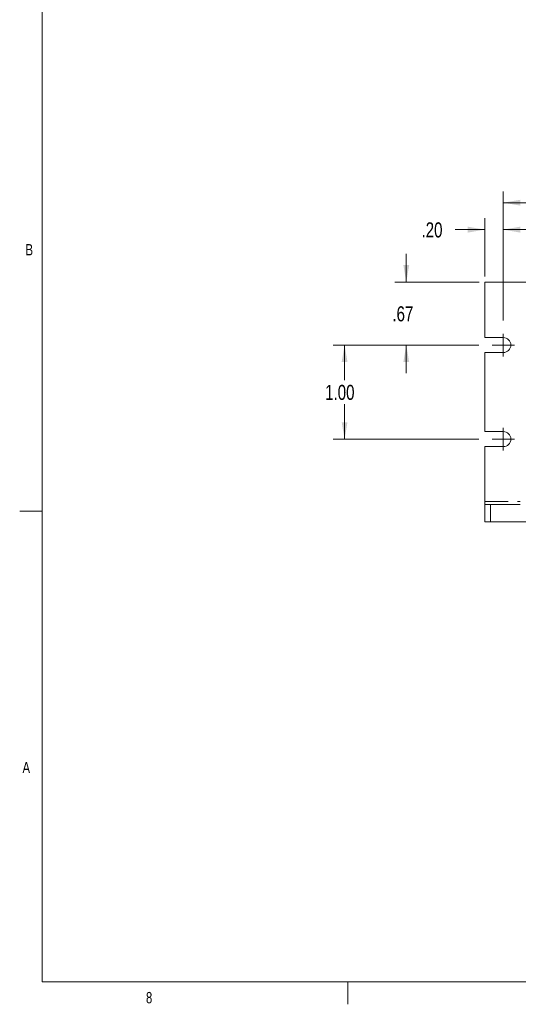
# Model space of a CAD drawing. Header units: inches. Extents: x 0.8 to 33.2, y 0.3 to 21.8.
# Tile 1 of 49: x 0.8 to 6.1, y 0.3 to 10.7. Entities that reach past the tile are written whole.
import ezdxf

# ---------------------------------------------------------------- set-up
doc = ezdxf.new("R2010")
doc.units = ezdxf.units.IN
doc.header["$MEASUREMENT"] = 0
doc.linetypes.add('PHANTOM', pattern=[0.5, 0.25, -0.05, 0.05, -0.05, 0.05, -0.05])
doc.styles.add('SLDTEXTSTYLE0', font='TXT', dxfattribs={"width": 0.75})
doc.dimstyles.new('SLDDIMSTYLE0', dxfattribs={"dimtxt": 0.16, "dimasz": 0.18, "dimexe": 0, "dimexo": 0.0625, "dimgap": 0.04, "dimtad": 0, "dimtih": 1, "dimtoh": 1, "dimzin": 12, "dimdsep": 46, "dimtxsty": 'SLDTEXTSTYLE0', "dimsah": 1, "dimcen": 0.09, "dimadec": 0, "dimazin": 0, "dimtfac": 1, "dimtofl": 0, "dimtmove": 0, "dimatfit": 3, "dimfxl": 1, "dimtolj": 1, "dimtzin": 12, "dimarcsym": 0})
doc.dimstyles.new('SLDDIMSTYLE1', dxfattribs={"dimtxt": 0.16, "dimasz": 0.18, "dimexe": 0, "dimexo": 0.0625, "dimgap": 0.04, "dimtad": 0, "dimtih": 1, "dimtoh": 1, "dimzin": 4, "dimdsep": 46, "dimtxsty": 'SLDTEXTSTYLE0', "dimsah": 1, "dimcen": 0.09, "dimadec": 0, "dimazin": 0, "dimtfac": 1, "dimtofl": 0, "dimtmove": 0, "dimatfit": 3, "dimfxl": 1, "dimtolj": 1, "dimtzin": 12, "dimarcsym": 0})

# ---------------------------------------------------------------- blocks, each defined once
blk = doc.blocks.new('*D4')
at = {"color": 7, "linetype": 'Continuous', "lineweight": 0}
for p, q in [((4.871, 7.937), (4.871, 8.237)), ((5.645, 7.937), (4.751, 7.937)), ((5.643, 7.267), (4.751, 7.267)), ((4.871, 7.267), (4.871, 6.967))]:
    blk.add_line(p, q, dxfattribs=at)
for points in [[(4.871, 7.937), (4.902, 8.117), (4.84, 8.117)], [(4.871, 7.267), (4.84, 7.087), (4.902, 7.087)]]:
    blk.add_solid(points, dxfattribs=at)
at = {"color": 7, "linetype": 'Continuous', "lineweight": 0, "insert": (4.723, 7.679), "char_height": 0.16, "attachment_point": 1, "style": 'SLDTEXTSTYLE0'}
blk.add_mtext('.67', dxfattribs=at)
blk = doc.blocks.new('*D5')
at = {"color": 7, "linetype": 'Continuous', "lineweight": 0}
for p, q in [((5.643, 7.267), (4.095, 7.267)), ((4.215, 7.267), (4.215, 6.894)), ((4.215, 6.267), (4.215, 6.64)), ((5.643, 6.267), (4.095, 6.267))]:
    blk.add_line(p, q, dxfattribs=at)
for points in [[(4.215, 7.267), (4.184, 7.087), (4.246, 7.087)], [(4.215, 6.267), (4.246, 6.447), (4.184, 6.447)]]:
    blk.add_solid(points, dxfattribs=at)
at = {"color": 7, "linetype": 'Continuous', "lineweight": 0, "insert": (4.008, 6.844), "char_height": 0.16, "attachment_point": 1, "style": 'SLDTEXTSTYLE0'}
blk.add_mtext('1.00', dxfattribs=at)
blk = doc.blocks.new('*D6')
at = {"color": 7, "linetype": 'Continuous', "lineweight": 0}
for p, q in [((5.705, 7.997), (5.705, 8.614)), ((5.903, 7.527), (5.903, 8.614)), ((5.705, 8.494), (5.391, 8.494)), ((5.903, 8.494), (6.203, 8.494))]:
    blk.add_line(p, q, dxfattribs=at)
for points in [[(5.705, 8.494), (5.525, 8.525), (5.525, 8.462)], [(5.903, 8.494), (6.083, 8.462), (6.083, 8.525)]]:
    blk.add_solid(points, dxfattribs=at)
at = {"color": 7, "linetype": 'Continuous', "lineweight": 0, "insert": (5.033, 8.571), "char_height": 0.16, "attachment_point": 1, "style": 'SLDTEXTSTYLE0'}
blk.add_mtext('.20', dxfattribs=at)
blk = doc.blocks.new('*D7')
at = {"color": 7, "linetype": 'Continuous', "lineweight": 0}
for p, q in [((5.903, 7.527), (5.903, 8.9)), ((13.053, 7.407), (13.053, 8.9)), ((5.903, 8.78), (9.209, 8.78)), ((13.053, 8.78), (9.747, 8.78))]:
    blk.add_line(p, q, dxfattribs=at)
for points in [[(5.903, 8.78), (6.083, 8.749), (6.083, 8.811)], [(13.053, 8.78), (12.873, 8.811), (12.873, 8.749)]]:
    blk.add_solid(points, dxfattribs=at)
at = {"color": 7, "linetype": 'Continuous', "lineweight": 0, "insert": (9.271, 8.857), "char_height": 0.16, "attachment_point": 1, "style": 'SLDTEXTSTYLE0'}
blk.add_mtext('7.15', dxfattribs=at)
blk = doc.blocks.new('SW_CENTERMARKSYMBOL_2')
at = {"color": 7, "linetype": 'Continuous', "lineweight": 0}
for q in [(0, 0.12), (-0.12, 0), (0, -0.12), (0.12, 0)]:
    blk.add_line((0, 0), q, dxfattribs=at)
blk = doc.blocks.new('SW_CENTERMARKSYMBOL_3')
at = {"color": 7, "linetype": 'Continuous', "lineweight": 0}
for q in [(0, 0.12), (-0.12, 0), (0, -0.12), (0.12, 0)]:
    blk.add_line((0, 0), q, dxfattribs=at)

msp = doc.modelspace()

# ---------------------------------------------------------------- linework, layer by layer
at = {"color": 7, "linetype": 'Continuous', "lineweight": 0}
for p, q in [((1, 21.5), (1, 0.5)), ((1, 5.5), (0.76, 5.5)), ((33, 0.5), (1, 0.5)), ((4.25, 0.5), (4.25, 0.26))]:
    msp.add_line(p, q, dxfattribs=at)
at = {"color": 7, "linetype": 'Continuous', "lineweight": 15}
for p, q in [((6.171, 7.937), (5.705, 7.937)), ((5.705, 7.347), (5.705, 7.937)), ((5.903, 7.347), (5.705, 7.347)), ((5.705, 6.347), (5.705, 7.187)), ((5.705, 7.187), (5.903, 7.187)), ((5.903, 6.347), (5.705, 6.347)), ((5.705, 6.187), (5.903, 6.187)), ((5.705, 5.604), (5.705, 6.187)), ((5.705, 5.574), (5.705, 5.604)), ((5.705, 5.387), (5.705, 5.574)), ((5.705, 5.574), (5.765, 5.574)), ((6.082, 5.574), (5.765, 5.574)), ((5.765, 5.387), (5.705, 5.387)), ((5.765, 5.387), (6.16, 5.387))]:
    msp.add_line(p, q, dxfattribs=at)
at = {"color": 7, "linetype": 'PHANTOM', "lineweight": 0}
for p, q in [((5.705, 5.604), (6.082, 5.604)), ((5.765, 5.574), (5.765, 5.387))]:
    msp.add_line(p, q, dxfattribs=at)
at = {"color": 7, "linetype": 'Continuous', "lineweight": 15}
for centre in [(5.903, 7.267), (5.903, 6.267)]:
    msp.add_arc(centre, 0.08, 270, 90, dxfattribs=at)

# ---------------------------------------------------------------- block references
at = {"color": 7, "linetype": 'Continuous', "lineweight": 0}
for name, p in [('SW_CENTERMARKSYMBOL_3', (5.903, 7.267)), ('SW_CENTERMARKSYMBOL_2', (5.903, 6.267))]:
    msp.add_blockref(name, p, dxfattribs=at)

# ---------------------------------------------------------------- texts
at = {"color": 7, "linetype": 'Continuous', "lineweight": 0, "char_height": 0.12, "attachment_point": 1, "style": 'SLDTEXTSTYLE0'}
for s, insert in [('B', (0.822, 8.34)), ('A', (0.79, 2.837)), ('8', (2.103, 0.391))]:
    msp.add_mtext(s, dxfattribs=dict(at, insert=insert))

# ---------------------------------------------------------------- dimensions: what is measured, and where the dimension line sits
at = {"color": 7, "linetype": 'Continuous', "lineweight": 0}
for base, p2, dimstyle, override, picture, middle in [((13.053, 8.78), (13.053, 7.347), 'SLDDIMSTYLE0', {"dimtxt": 0.16, "dimexe": 0.12, "dimexo": 0.06, "dimgap": 0.12, "dimtad": 0, "dimtih": 1, "dimtoh": 1, "dimzin": 12, "dimtzin": 12}, '*D7', (9.478, 8.78)), ((5.705, 8.494), (5.705, 7.937), 'SLDDIMSTYLE1', {"dimtxt": 0.16, "dimexe": 0.12, "dimexo": 0.06, "dimgap": 0.12, "dimtad": 0, "dimtih": 1, "dimtoh": 1, "dimzin": 4, "dimtzin": 12}, '*D6', (5.181, 8.494))]:
    dim = msp.add_linear_dim(base=base, p1=(5.903, 7.467), p2=p2, dimstyle=dimstyle, override=override, dxfattribs=at)
    dim.commit()
    dim.dimension.update_dxf_attribs({"geometry": picture, "text_midpoint": middle, "dimtype": 160})
for base, p2, dimstyle, override, picture, middle in [((4.871, 7.937), (5.705, 7.937), 'SLDDIMSTYLE0', {"dimtxt": 0.16, "dimexe": 0.12, "dimexo": 0.06, "dimgap": 0.12, "dimtad": 0, "dimtih": 1, "dimtoh": 1, "dimzin": 12, "dimtzin": 12}, '*D4', (4.871, 7.602)), ((4.215, 6.267), (5.703, 6.267), 'SLDDIMSTYLE1', {"dimtxt": 0.16, "dimexe": 0.12, "dimexo": 0.06, "dimgap": 0.12, "dimtad": 0, "dimtih": 1, "dimtoh": 1, "dimzin": 4, "dimtzin": 12}, '*D5', (4.215, 6.767))]:
    dim = msp.add_linear_dim(base=base, p1=(5.703, 7.267), p2=p2, angle=90, dimstyle=dimstyle, override=override, dxfattribs=at)
    dim.commit()
    dim.dimension.update_dxf_attribs({"geometry": picture, "text_midpoint": middle, "dimtype": 160})

doc.saveas('drawing.dxf')
